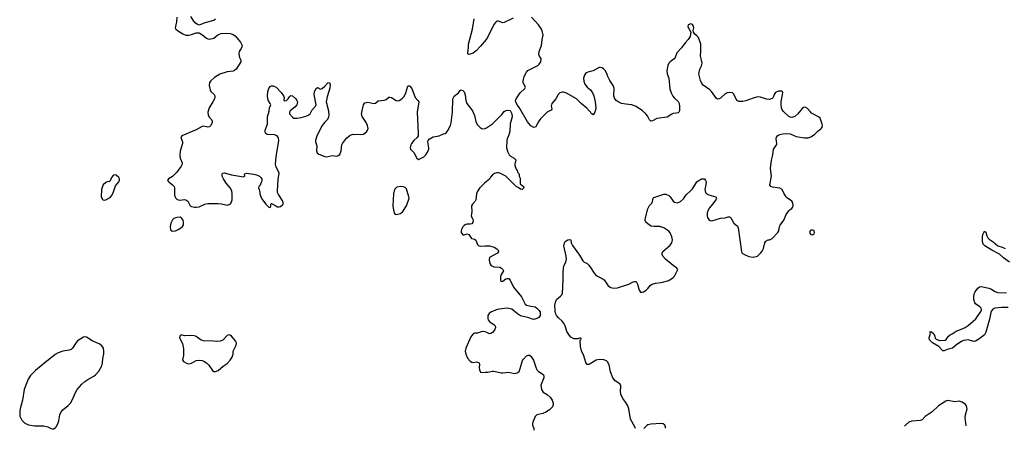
# Model space of a CAD drawing. Header units: inches. Extents: x 1682510 to 1839368, y 640758 to 791543.
# Tile 30 of 186: x 1744069 to 1757360, y 641802 to 647337. Entities that reach past the tile are written whole.
import ezdxf

# ---------------------------------------------------------------- set-up
doc = ezdxf.new("R2010")
doc.units = ezdxf.units.IN
doc.header["$MEASUREMENT"] = 0
doc.layers.add('B7644', color=7, linetype='Continuous')
doc.layers.add('B7654', color=7, linetype='Continuous')

msp = doc.modelspace()

# ---------------------------------------------------------------- linework, layer by layer
at = {"layer": 'B7644', "color": 6, "elevation": 700}
for points in [[(1746189, 647370), (1746185, 647310), (1746169, 647229), (1746177, 647210), (1746201, 647190), (1746270, 647146), (1746310, 647130), (1746350, 647128), (1746390, 647137), (1746450, 647159), (1746490, 647159), (1746543, 647130), (1746591, 647090), (1746610, 647079), (1746630, 647074), (1746690, 647088), (1746745, 647135), (1746790, 647153), (1746850, 647155), (1746910, 647151), (1746950, 647138), (1746978, 647118), (1747050, 647037), (1747065, 647010), (1747070, 646990), (1747069, 646970), (1747060, 646950), (1747033, 646910), (1747026, 646874), (1747037, 646830), (1747055, 646790), (1747054, 646770), (1746991, 646670), (1746970, 646653), (1746950, 646645), (1746870, 646636), (1746770, 646604), (1746700, 646560), (1746648, 646512), (1746632, 646490), (1746626, 646450), (1746638, 646390), (1746650, 646369), (1746692, 646330), (1746701, 646310), (1746702, 646290), (1746697, 646270), (1746678, 646230), (1746626, 646150), (1746609, 646090), (1746613, 646050), (1746630, 646021), (1746660, 645990), (1746669, 645970), (1746667, 645950), (1746650, 645913), (1746630, 645895), (1746610, 645889), (1746550, 645902), (1746530, 645900), (1746450, 645855), (1746257, 645770), (1746244, 645750), (1746266, 645690), (1746267, 645670), (1746234, 645566), (1746229, 645510), (1746237, 645470), (1746263, 645410), (1746264, 645390), (1746250, 645361), (1746190, 645280), (1746130, 645225), (1746078, 645190), (1746065, 645170), (1746081, 645150), (1746133, 645113), (1746152, 645090), (1746158, 645070), (1746159, 644970), (1746174, 644934), (1746190, 644918), (1746210, 644908), (1746234, 644906), (1746290, 644913), (1746311, 644910), (1746337, 644890), (1746369, 644829), (1746390, 644818), (1746430, 644810), (1746450, 644809), (1746490, 644816), (1746570, 644850), (1746610, 644858), (1746750, 644860), (1746795, 644855), (1746850, 644841), (1746870, 644839), (1746896, 644844), (1746910, 644851), (1746924, 644870), (1746937, 644910), (1746938, 644990), (1746931, 645030), (1746910, 645070), (1746856, 645136), (1746819, 645190), (1746800, 645230), (1746802, 645258), (1746810, 645270), (1746830, 645273), (1746927, 645247), (1747090, 645220), (1747107, 645230), (1747104, 645250), (1747110, 645259), (1747130, 645270), (1747230, 645257), (1747267, 645247), (1747306, 645226), (1747327, 645207), (1747336, 645190), (1747338, 645170), (1747333, 645150), (1747321, 645119), (1747310, 645099), (1747298, 645090), (1747291, 645070), (1747301, 645050), (1747311, 645009), (1747311, 644991), (1747324, 644950), (1747347, 644910), (1747390, 644850), (1747430, 644811), (1747454, 644806), (1747461, 644830), (1747457, 644850), (1747462, 644858), (1747470, 644861), (1747526, 644826), (1747550, 644816), (1747570, 644814), (1747590, 644819), (1747618, 644842), (1747624, 644850), (1747626, 644870), (1747619, 644890), (1747561, 644981), (1747551, 645010), (1747549, 645030), (1747558, 645182), (1747570, 645270), (1747532, 645352), (1747523, 645390), (1747529, 645490), (1747567, 645710), (1747564, 645744), (1747544, 645770), (1747510, 645785), (1747410, 645792), (1747387, 645810), (1747381, 645830), (1747384, 645850), (1747415, 645930), (1747412, 646030), (1747436, 646104), (1747442, 646150), (1747457, 646190), (1747452, 646210), (1747426, 646246), (1747418, 646270), (1747414, 646310), (1747417, 646370), (1747430, 646411), (1747450, 646436), (1747470, 646445), (1747490, 646445), (1747530, 646426), (1747597, 646357), (1747630, 646310), (1747637, 646290), (1747634, 646250), (1747650, 646245), (1747671, 646250), (1747692, 646270), (1747710, 646300), (1747730, 646315), (1747750, 646312), (1747798, 646270), (1747812, 646250), (1747818, 646230), (1747816, 646210), (1747808, 646192), (1747781, 646159), (1747720, 646110), (1747709, 646090), (1747710, 646070), (1747750, 646024), (1747770, 646012), (1747810, 646009), (1747870, 646019), (1747930, 646036), (1747965, 646050), (1747990, 646069), (1748018, 646122), (1748061, 646170), (1748070, 646190), (1748045, 646330), (1748050, 646370), (1748069, 646411), (1748090, 646424), (1748130, 646402), (1748150, 646410), (1748190, 646440), (1748230, 646488), (1748252, 646492), (1748258, 646458), (1748255, 646415), (1748220, 646300), (1748207, 646230), (1748238, 646110), (1748242, 646050), (1748238, 646022), (1748224, 645990), (1748182, 645950), (1748150, 645910), (1748078, 645770), (1748061, 645710), (1748062, 645690), (1748078, 645638), (1748076, 645570), (1748085, 645545), (1748106, 645526), (1748190, 645492), (1748210, 645488), (1748290, 645509), (1748350, 645500), (1748370, 645505), (1748390, 645522), (1748408, 645570), (1748418, 645650), (1748425, 645670), (1748481, 645739), (1748530, 645782), (1748570, 645795), (1748588, 645788), (1748625, 645795), (1748670, 645790), (1748710, 645793), (1748750, 645824), (1748761, 645839), (1748773, 645870), (1748766, 645910), (1748747, 645950), (1748694, 646034), (1748685, 646065), (1748690, 646110), (1748704, 646170), (1748711, 646190), (1748730, 646215), (1748750, 646223), (1748770, 646225), (1748850, 646206), (1748870, 646213), (1748910, 646242), (1748990, 646254), (1749016, 646264), (1749050, 646293), (1749065, 646295), (1749090, 646287), (1749150, 646249), (1749170, 646246), (1749190, 646249), (1749227, 646270), (1749257, 646303), (1749282, 646350), (1749310, 646442), (1749315, 646445), (1749330, 646446), (1749361, 646410), (1749408, 646288), (1749445, 646250), (1749455, 646230), (1749434, 646090), (1749449, 645810), (1749446, 645774), (1749432, 645748), (1749389, 645711), (1749356, 645670), (1749348, 645650), (1749340, 645610), (1749342, 645590), (1749390, 645547), (1749430, 645470), (1749450, 645455), (1749490, 645469), (1749523, 645490), (1749550, 645516), (1749575, 645550), (1749590, 645590), (1749591, 645610), (1749576, 645690), (1749582, 645710), (1749595, 645725), (1749650, 645760), (1749730, 645774), (1749790, 645799), (1749810, 645804), (1749830, 645817), (1749850, 645843), (1749884, 645910), (1749893, 645947), (1749911, 646090), (1749917, 646270), (1749932, 646308), (1749990, 646351), (1750000, 646364)], [(1746710, 647344), (1746690, 647327), (1746570, 647295), (1746490, 647265), (1746470, 647272), (1746437, 647297), (1746418, 647318), (1746380, 647380)]]:
    msp.add_lwpolyline(points, dxfattribs=at)
for points in [[(1745350, 645244), (1745330, 645235), (1745308, 645210), (1745290, 645165), (1745282, 645158), (1745250, 645151), (1745230, 645141), (1745198, 645110), (1745185, 645090), (1745172, 645048), (1745170, 644950), (1745190, 644911), (1745210, 644905), (1745230, 644908), (1745290, 644940), (1745310, 644962), (1745330, 645003), (1745361, 645099), (1745407, 645150), (1745416, 645170), (1745417, 645190), (1745409, 645210), (1745370, 645242)], [(1749210, 645090), (1749162, 645078), (1749149, 645071), (1749130, 645049), (1749115, 644990), (1749104, 644830), (1749114, 644770), (1749130, 644725), (1749151, 644711), (1749210, 644725), (1749241, 644750), (1749290, 644827), (1749324, 644930), (1749322, 644950), (1749290, 645057), (1749274, 645074), (1749250, 645085)], [(1746234, 644674), (1746190, 644673), (1746150, 644658), (1746130, 644640), (1746110, 644596), (1746099, 644550), (1746106, 644506), (1746127, 644487), (1746170, 644489), (1746210, 644507), (1746244, 644530), (1746267, 644550), (1746278, 644570), (1746281, 644610), (1746274, 644634), (1746259, 644659)], [(1744950, 643063), (1744930, 643059), (1744850, 643007), (1744830, 642986), (1744783, 642910), (1744764, 642890), (1744739, 642881), (1744650, 642871), (1744590, 642847), (1744550, 642822), (1744386, 642694), (1744283, 642610), (1744217, 642543), (1744184, 642490), (1744150, 642410), (1744131, 642350), (1744107, 642210), (1744078, 642110), (1744071, 642070), (1744069, 642030), (1744073, 641993), (1744097, 641937), (1744137, 641897), (1744190, 641875), (1744270, 641864), (1744390, 641863), (1744447, 641847), (1744490, 641827), (1744510, 641821), (1744530, 641823), (1744550, 641835), (1744562, 641850), (1744584, 641890), (1744598, 641930), (1744612, 642010), (1744628, 642052), (1744650, 642079), (1744724, 642136), (1744756, 642170), (1744783, 642217), (1744821, 642310), (1744845, 642350), (1744910, 642424), (1744950, 642461), (1744990, 642488), (1745069, 642531), (1745092, 642548), (1745139, 642601), (1745178, 642670), (1745189, 642710), (1745193, 642770), (1745205, 642835), (1745207, 642870), (1745201, 642910), (1745179, 642939), (1745150, 642961), (1745047, 643010), (1744970, 643058)], [(1746890, 643089), (1746870, 643079), (1746810, 643019), (1746775, 643005), (1746730, 643000), (1746685, 643005), (1746550, 643006), (1746517, 643017), (1746450, 643067), (1746430, 643075), (1746390, 643078), (1746294, 643074), (1746250, 643088), (1746240, 643080), (1746231, 643069), (1746227, 643050), (1746267, 642970), (1746279, 642899), (1746282, 642810), (1746267, 642750), (1746278, 642730), (1746330, 642701), (1746350, 642697), (1746390, 642708), (1746450, 642743), (1746490, 642748), (1746530, 642743), (1746554, 642734), (1746590, 642711), (1746620, 642680), (1746673, 642610), (1746690, 642595), (1746710, 642593), (1746750, 642606), (1746815, 642665), (1746870, 642704), (1746910, 642746), (1746939, 642790), (1746950, 642830), (1746950, 642870), (1746989, 642950), (1746994, 642970), (1746992, 642990), (1746981, 643010), (1746930, 643069), (1746910, 643085)]]:
    msp.add_lwpolyline(points, close=True, dxfattribs=at)
at = {"layer": 'B7654', "color": 6}
for points, elevation in [([(1750730, 647358), (1750610, 647298), (1750590, 647294), (1750530, 647319), (1750510, 647316), (1750490, 647301), (1750470, 647272), (1750390, 647105), (1750366, 647070), (1750290, 646982), (1750230, 646920), (1750190, 646888), (1750150, 646872), (1750130, 646869), (1750119, 646879), (1750116, 646890), (1750129, 646969), (1750127, 647010), (1750181, 647210), (1750203, 647350)], 700), ([(1752383, 641828), (1752374, 641850), (1752314, 641954), (1752290, 642090), (1752278, 642130), (1752250, 642176), (1752210, 642230), (1752182, 642290), (1752178, 642330), (1752185, 642390), (1752182, 642410), (1752169, 642430), (1752107, 642467), (1752075, 642510), (1752046, 642590), (1752025, 642685), (1752004, 642724), (1751990, 642737), (1751954, 642754), (1751890, 642758), (1751850, 642747), (1751770, 642697), (1751750, 642690), (1751730, 642690), (1751710, 642717), (1751685, 642805), (1751654, 642874), (1751637, 642930), (1751635, 643010), (1751638, 643022), (1751646, 643030), (1751642, 643042), (1751630, 643046), (1751604, 643036), (1751550, 643034), (1751510, 643059), (1751490, 643079), (1751454, 643134), (1751432, 643210), (1751418, 643238), (1751392, 643272), (1751340, 643320), (1751315, 643350), (1751307, 643367), (1751298, 643410), (1751292, 643490), (1751300, 643530), (1751315, 643565), (1751370, 643610), (1751386, 643630), (1751394, 643650), (1751406, 643826), (1751404, 643930), (1751408, 643990), (1751420, 644030), (1751440, 644070), (1751449, 644110), (1751447, 644150), (1751413, 644290), (1751422, 644330), (1751433, 644347), (1751470, 644368), (1751490, 644375), (1751508, 644368), (1751513, 644330), (1751532, 644292), (1751624, 644164), (1751670, 644088), (1751689, 644069), (1751710, 644062), (1751730, 644049), (1751750, 644029), (1751776, 643996), (1751813, 643933), (1751840, 643900), (1751870, 643878), (1751930, 643850), (1751958, 643830), (1752011, 643751), (1752050, 643729), (1752090, 643719), (1752137, 643723), (1752290, 643770), (1752350, 643804), (1752370, 643810), (1752390, 643810), (1752410, 643770), (1752433, 643690), (1752450, 643665), (1752470, 643665), (1752490, 643671), (1752527, 643693), (1752550, 643715), (1752582, 643758), (1752606, 643774), (1752650, 643785), (1752730, 643794), (1752830, 643822), (1752890, 643861), (1752910, 643879), (1752952, 643970), (1752941, 643990), (1752890, 644024), (1752787, 644107), (1752751, 644150), (1752741, 644170), (1752740, 644190), (1752749, 644211), (1752850, 644299), (1752870, 644328), (1752879, 644370), (1752872, 644410), (1752850, 644463), (1752830, 644488), (1752765, 644530), (1752710, 644551), (1752628, 644548), (1752593, 644553), (1752570, 644566), (1752522, 644610), (1752513, 644630), (1752513, 644650), (1752546, 644790), (1752569, 644831), (1752605, 644870), (1752622, 644930), (1752630, 644940), (1752766, 644986), (1752790, 644984), (1752830, 644968), (1752850, 644948), (1752890, 644893), (1752910, 644876), (1752950, 644870), (1752990, 644885), (1753030, 644924), (1753064, 644976), (1753125, 645030), (1753150, 645059), (1753170, 645083), (1753211, 645150), (1753250, 645181), (1753270, 645190), (1753294, 645194), (1753313, 645190), (1753327, 645170), (1753333, 645150), (1753330, 645110), (1753318, 645050), (1753327, 645007), (1753342, 644990), (1753370, 644975), (1753466, 644950), (1753473, 644933), (1753464, 644910), (1753422, 644850), (1753379, 644801), (1753354, 644750), (1753349, 644730), (1753350, 644690), (1753355, 644670), (1753370, 644643), (1753389, 644629), (1753410, 644624), (1753530, 644660), (1753590, 644668), (1753630, 644680), (1753650, 644682), (1753657, 644677), (1753670, 644667), (1753710, 644593), (1753756, 644556), (1753769, 644530), (1753811, 644210), (1753823, 644190), (1753851, 644170), (1753910, 644144), (1753970, 644138), (1754030, 644150), (1754070, 644188), (1754090, 644215), (1754108, 644252), (1754128, 644330), (1754141, 644350), (1754170, 644368), (1754190, 644372), (1754224, 644390), (1754304, 644470), (1754314, 644490), (1754325, 644550), (1754333, 644567), (1754384, 644636), (1754416, 644710), (1754450, 644759), (1754470, 644779), (1754490, 644791), (1754507, 644813), (1754509, 644830), (1754505, 644870), (1754493, 644890), (1754433, 644930), (1754413, 644950), (1754389, 644990), (1754363, 645050), (1754330, 645067), (1754230, 645080), (1754207, 645090), (1754194, 645110), (1754215, 645230), (1754203, 645330), (1754216, 645444), (1754237, 645517), (1754244, 645590), (1754287, 645653), (1754290, 645670), (1754281, 645730), (1754285, 645755), (1754304, 645776), (1754330, 645789), (1754370, 645800), (1754410, 645804), (1754470, 645797), (1754550, 645765), (1754663, 645743), (1754710, 645745), (1754750, 645758), (1754796, 645790), (1754844, 645836), (1754887, 645870), (1754903, 645890), (1754907, 645910), (1754903, 645930), (1754873, 646010), (1754853, 646030), (1754759, 646079), (1754738, 646098), (1754701, 646141), (1754670, 646157), (1754650, 646152), (1754630, 646139), (1754573, 646067), (1754530, 646032), (1754490, 646020), (1754470, 646023), (1754453, 646033), (1754380, 646100), (1754363, 646123), (1754353, 646150), (1754347, 646190), (1754348, 646230), (1754369, 646350), (1754364, 646364), (1754350, 646374), (1754310, 646375), (1754270, 646357), (1754255, 646330), (1754241, 646290), (1754224, 646276), (1754190, 646264), (1754150, 646266), (1754070, 646294), (1754030, 646298), (1753970, 646282), (1753870, 646242), (1753830, 646233), (1753774, 646234), (1753747, 646250), (1753710, 646334), (1753690, 646351), (1753650, 646358), (1753617, 646350), (1753590, 646337), (1753530, 646282), (1753510, 646271), (1753490, 646268), (1753475, 646275), (1753407, 646370), (1753386, 646390), (1753296, 646456), (1753278, 646478), (1753258, 646518), (1753243, 646570), (1753238, 646610), (1753248, 646670), (1753270, 646714), (1753280, 646750), (1753258, 646850), (1753265, 646910), (1753262, 647010), (1753230, 647097), (1753210, 647121), (1753181, 647141), (1753162, 647170), (1753159, 647190), (1753169, 647230), (1753165, 647250), (1753152, 647272), (1753130, 647281), (1753092, 647270), (1753086, 647250), (1753091, 647230), (1753107, 647210), (1753126, 647170), (1753117, 647110), (1753093, 647070), (1753050, 647025), (1753002, 646958), (1752939, 646890), (1752916, 646830), (1752902, 646810), (1752848, 646770), (1752830, 646750), (1752818, 646722), (1752804, 646650), (1752808, 646610), (1752830, 646550), (1752847, 646407), (1752862, 646350), (1752886, 646307), (1752904, 646284), (1752956, 646236), (1752970, 646210), (1752976, 646170), (1752973, 646110), (1752968, 646092), (1752957, 646083), (1752930, 646076), (1752890, 646075), (1752870, 646066), (1752810, 646024), (1752670, 646005), (1752610, 645974), (1752590, 645970), (1752570, 645989), (1752543, 646043), (1752520, 646070), (1752474, 646110), (1752390, 646166), (1752330, 646189), (1752250, 646197), (1752193, 646210), (1752149, 646229), (1752122, 646250), (1752100, 646280), (1752091, 646310), (1752094, 646410), (1752082, 646450), (1752037, 646517), (1752010, 646570), (1751994, 646614), (1751972, 646652), (1751950, 646677), (1751930, 646690), (1751905, 646695), (1751890, 646693), (1751811, 646649), (1751736, 646630), (1751719, 646621), (1751707, 646613), (1751692, 646590), (1751681, 646550), (1751684, 646510), (1751698, 646470), (1751729, 646430), (1751774, 646390), (1751801, 646350), (1751818, 646310), (1751838, 646230), (1751847, 646150), (1751843, 646117), (1751830, 646080), (1751810, 646055), (1751790, 646068), (1751725, 646145), (1751646, 646206), (1751584, 646270), (1751450, 646345), (1751410, 646360), (1751390, 646361), (1751359, 646350), (1751339, 646330), (1751307, 646273), (1751252, 646210), (1751245, 646170), (1751250, 646130), (1751244, 646116), (1751190, 646093), (1751099, 646001), (1751076, 645970), (1751030, 645887), (1751010, 645886), (1750970, 645907), (1750922, 645962), (1750822, 646142), (1750779, 646199), (1750764, 646230), (1750763, 646250), (1750770, 646270), (1750823, 646350), (1750886, 646410), (1750897, 646430), (1750867, 646487), (1750864, 646510), (1750879, 646570), (1750908, 646632), (1750930, 646654), (1751062, 646718), (1751082, 646738), (1751103, 646770), (1751108, 646810), (1751085, 646845), (1751076, 646870), (1751083, 646910), (1751114, 646990), (1751120, 647070), (1751133, 647130), (1751126, 647170), (1751111, 647210), (1751070, 647270), (1750976, 647370)], 700), ([(1750000, 646364), (1750016, 646384), (1750030, 646390), (1750050, 646385), (1750070, 646363), (1750083, 646323), (1750092, 646250), (1750106, 646210), (1750181, 646110), (1750206, 646046), (1750227, 645967), (1750246, 645926), (1750284, 645884), (1750310, 645868), (1750350, 645870), (1750370, 645879), (1750450, 645932), (1750579, 646061), (1750610, 646101), (1750624, 646110), (1750650, 646118), (1750690, 646113), (1750713, 646070), (1750718, 646030), (1750688, 645932), (1750684, 645830), (1750668, 645770), (1750648, 645732), (1750643, 645710), (1750639, 645610), (1750656, 645550), (1750676, 645516), (1750696, 645496), (1750744, 645470), (1750766, 645450), (1750751, 645390), (1750751, 645370), (1750770, 645322), (1750785, 645305), (1750790, 645282), (1750805, 645265), (1750812, 645250), (1750812, 645230), (1750823, 645203), (1750825, 645125), (1750870, 645091), (1750874, 645070), (1750850, 645050), (1750830, 645055), (1750797, 645077), (1750770, 645087), (1750630, 645229), (1750550, 645270), (1750530, 645275), (1750509, 645271), (1750478, 645262), (1750452, 645248), (1750424, 645216), (1750410, 645189), (1750344, 645136), (1750275, 645065), (1750242, 645018), (1750233, 644990), (1750225, 644910), (1750216, 644890), (1750179, 644850), (1750168, 644830), (1750173, 644750), (1750164, 644690), (1750186, 644650), (1750189, 644630), (1750184, 644610), (1750170, 644587), (1750150, 644580), (1750110, 644583), (1750090, 644577), (1750070, 644564), (1750050, 644544), (1750032, 644510), (1750027, 644490), (1750029, 644470), (1750050, 644439), (1750070, 644438), (1750110, 644449), (1750130, 644444), (1750168, 644390), (1750210, 644377), (1750225, 644365), (1750249, 644309), (1750268, 644288), (1750290, 644283), (1750350, 644291), (1750410, 644291), (1750473, 644273), (1750511, 644250), (1750528, 644230), (1750530, 644214), (1750517, 644190), (1750410, 644130), (1750405, 644110), (1750406, 644094), (1750417, 644050), (1750428, 644030), (1750440, 644020), (1750470, 644008), (1750550, 644001), (1750574, 643990), (1750592, 643970), (1750598, 643950), (1750565, 643895), (1750558, 643870), (1750558, 643830), (1750566, 643810), (1750570, 643806), (1750590, 643812), (1750630, 643842), (1750650, 643850), (1750670, 643848), (1750690, 643825), (1750733, 643730), (1750842, 643602), (1750890, 643504), (1750910, 643490), (1750970, 643474), (1751026, 643466), (1751050, 643450), (1751079, 643419), (1751093, 643393), (1751095, 643350), (1751076, 643324), (1751051, 643309), (1751010, 643298), (1750990, 643300), (1750940, 643320), (1750830, 643347), (1750790, 643370), (1750710, 643435), (1750650, 643447), (1750610, 643446), (1750515, 643430), (1750430, 643395), (1750405, 643375), (1750390, 643350), (1750387, 643310), (1750394, 643290), (1750409, 643270), (1750431, 643251), (1750469, 643229), (1750486, 643210), (1750490, 643190), (1750476, 643150), (1750450, 643120), (1750430, 643108), (1750410, 643104), (1750366, 643126), (1750330, 643134), (1750298, 643130), (1750250, 643112), (1750210, 643110), (1750190, 643102), (1750170, 643082), (1750159, 643061), (1750092, 642910), (1750084, 642870), (1750089, 642830), (1750115, 642775), (1750150, 642733), (1750170, 642722), (1750190, 642717), (1750230, 642723), (1750250, 642721), (1750271, 642710), (1750277, 642690), (1750273, 642650), (1750277, 642617), (1750290, 642587), (1750310, 642582), (1750350, 642588), (1750390, 642584), (1750450, 642600), (1750470, 642601), (1750570, 642578), (1750590, 642576), (1750670, 642586), (1750750, 642566), (1750784, 642576), (1750810, 642596), (1750826, 642634), (1750858, 642742), (1750870, 642762), (1750910, 642807), (1750936, 642816), (1750950, 642814), (1750970, 642801), (1751006, 642746), (1751041, 642641), (1751054, 642614), (1751070, 642595), (1751117, 642570), (1751139, 642550), (1751144, 642530), (1751143, 642510), (1751105, 642410), (1751111, 642350), (1751136, 642316), (1751190, 642284), (1751230, 642250), (1751258, 642210), (1751271, 642169), (1751271, 642150), (1751260, 642120), (1751221, 642079), (1751170, 642046), (1751130, 642030), (1751050, 642010), (1751028, 641990), (1750994, 641910), (1750990, 641890), (1750993, 641870), (1751010, 641830), (1751010, 641810), (1751007, 641802)], 700), ([(1757431, 644071), (1757348, 644128), (1757295, 644175), (1757189, 644230), (1757096, 644290), (1757074, 644310), (1757065, 644350), (1757066, 644410), (1757070, 644443), (1757090, 644488), (1757110, 644471), (1757122, 644422), (1757137, 644397), (1757157, 644377), (1757210, 644341), (1757270, 644290), (1757332, 644272), (1757371, 644252)], 600), ([(1757410, 643458), (1757324, 643456), (1757231, 643449), (1757203, 643437), (1757186, 643414), (1757176, 643390), (1757160, 643300), (1757110, 643123), (1757090, 643091), (1757070, 643073), (1757014, 643030), (1756970, 643003), (1756950, 643001), (1756870, 643020), (1756810, 643011), (1756781, 642999), (1756720, 642960), (1756660, 642910), (1756589, 642891), (1756550, 642872), (1756530, 642875), (1756477, 642930), (1756390, 642983), (1756350, 643022), (1756344, 643050), (1756363, 643110), (1756355, 643130), (1756366, 643134), (1756377, 643130), (1756410, 643102), (1756423, 643070), (1756425, 643045), (1756438, 643030), (1756470, 643015), (1756490, 643013), (1756561, 643019), (1756574, 643026), (1756607, 643070), (1756630, 643090), (1756657, 643103), (1756710, 643140), (1756770, 643161), (1756831, 643189), (1756870, 643217), (1756973, 643307), (1757035, 643390), (1757046, 643410), (1757051, 643430), (1757045, 643450), (1757028, 643468), (1756970, 643506), (1756960, 643520), (1756946, 643566), (1756946, 643610), (1756957, 643650), (1756968, 643670), (1757003, 643717), (1757025, 643735), (1757050, 643741), (1757150, 643720), (1757185, 643705), (1757230, 643675), (1757270, 643660), (1757390, 643656)], 600), ([(1756844, 641863), (1756831, 641970), (1756835, 642010), (1756856, 642090), (1756855, 642110), (1756850, 642130), (1756836, 642150), (1756790, 642182), (1756750, 642197), (1756690, 642187), (1756596, 642204), (1756570, 642197), (1756470, 642133), (1756385, 642050), (1756293, 641990), (1756250, 641945), (1756224, 641936), (1756110, 641927), (1756070, 641910), (1756027, 641873), (1756012, 641856)], 700), ([(1752788, 641831), (1752786, 641850), (1752777, 641870), (1752753, 641890), (1752730, 641895), (1752590, 641885), (1752550, 641876), (1752533, 641867), (1752492, 641828)], 700)]:
    msp.add_lwpolyline(points, dxfattribs=dict(at, elevation=elevation))
at = {"layer": 'B7654', "color": 6, "elevation": 700}
msp.add_lwpolyline([(1754770, 644502), (1754750, 644499), (1754738, 644490), (1754731, 644470), (1754750, 644442), (1754770, 644438), (1754790, 644445), (1754795, 644450), (1754798, 644470), (1754795, 644490), (1754790, 644495)], close=True, dxfattribs=at)

doc.saveas('drawing.dxf')
